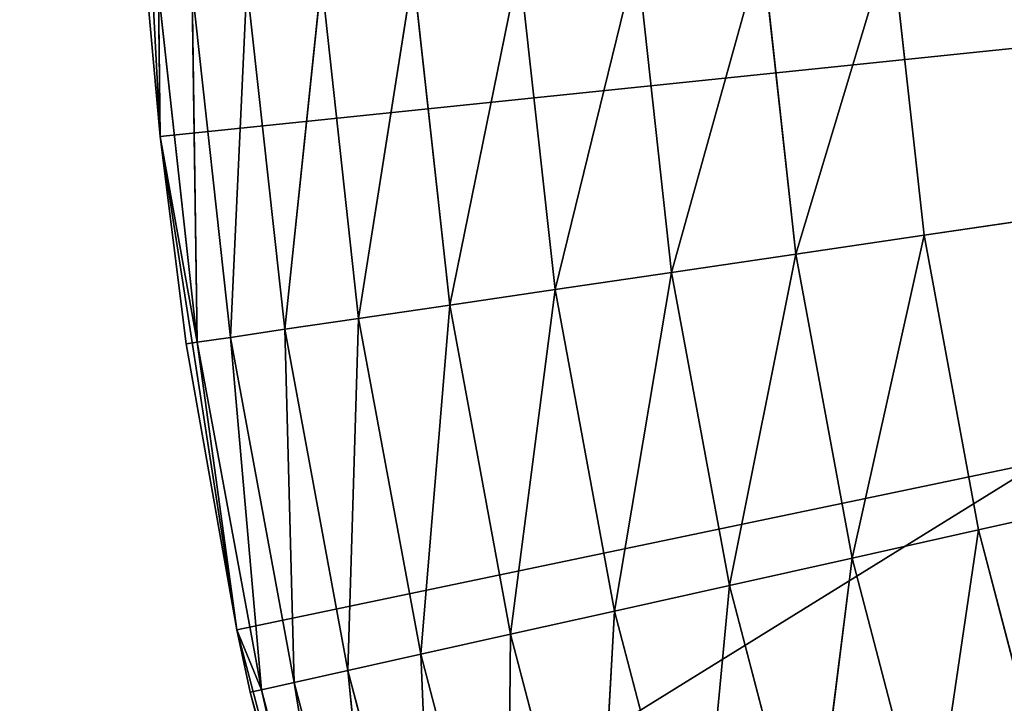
# Model space of a CAD drawing. Header units: centimetres. Extents: x 0.1 to 28.1, y 0.1 to 9.9.
# Tile 47 of 256: x 2.979 to 3.111, y 7.865 to 7.9566. Entities that reach past the tile are written whole.
import ezdxf

# ---------------------------------------------------------------- set-up
doc = ezdxf.new("R2010")
doc.units = ezdxf.units.CM
doc.header["$LTSCALE"] = 2.54
doc.layers.get('0').update_dxf_attribs({"true_color": 0xff5454})

# ---------------------------------------------------------------- blocks, each defined once
blk = doc.blocks.new('P__ka na papier toaletowy COVUU.STL')
at = {"color": 0}
for p, q in [((3.29437, 8.00778, 22.05), (0.14437, 6.05778, 22.05)), ((3.29437, 8.00778, 22.05), (0.14437, 6.05778, 22.05)), ((2.99437, 8.00778, 22.15), (2.99782, 7.94094, 22.15)), ((2.99437, 8.00778, 22.15), (2.99782, 7.94094, 22.15)), ((2.99782, 7.94094, 22.15), (3.64437, 8.00778, 22.15)), ((2.99782, 7.94094, 22.15), (3.64437, 8.00778, 22.15)), ((3.00811, 7.87482, 22.15), (3.64437, 8.00778, 22.15)), ((3.00811, 7.87482, 22.15), (3.64437, 8.00778, 22.15)), ((3.10023, 7.9277, 22.65), (3.64437, 8.00778, 22.65)), ((3.10023, 7.9277, 22.65), (3.64437, 8.00778, 22.65)), ((3.64437, 8.00778, 22.65), (3.10753, 7.88819, 22.65)), ((3.64437, 8.00778, 22.65), (3.10753, 7.88819, 22.65)), ((3.08305, 7.92517, 22.64848), (3.09584, 7.96763, 22.65)), ((3.08305, 7.92517, 22.64848), (3.09584, 7.96763, 22.65)), ((3.09584, 7.96763, 22.65), (3.10023, 7.9277, 22.65)), ((3.09584, 7.96763, 22.65), (3.10023, 7.9277, 22.65)), ((3.05077, 7.92042, 22.6366), (3.06173, 7.96513, 22.64397)), ((3.05077, 7.92042, 22.6366), (3.06173, 7.96513, 22.64397)), ((3.06639, 7.92271, 22.64397), (3.06173, 7.96513, 22.64397)), ((3.06639, 7.92271, 22.64397), (3.06173, 7.96513, 22.64397)), ((3.06639, 7.92271, 22.64397), (3.07852, 7.96636, 22.64848)), ((3.06639, 7.92271, 22.64397), (3.07852, 7.96636, 22.64848)), ((3.08305, 7.92517, 22.64848), (3.07852, 7.96636, 22.64848)), ((3.08305, 7.92517, 22.64848), (3.07852, 7.96636, 22.64848)), ((3.03664, 7.91834, 22.62661), (3.04597, 7.96398, 22.6366)), ((3.03664, 7.91834, 22.62661), (3.04597, 7.96398, 22.6366)), ((3.05077, 7.92042, 22.6366), (3.04597, 7.96398, 22.6366)), ((3.05077, 7.92042, 22.6366), (3.04597, 7.96398, 22.6366)), ((3.02444, 7.91654, 22.61428), (3.03173, 7.96294, 22.62661)), ((3.02444, 7.91654, 22.61428), (3.03173, 7.96294, 22.62661)), ((3.03664, 7.91834, 22.62661), (3.03173, 7.96294, 22.62661)), ((3.03664, 7.91834, 22.62661), (3.03173, 7.96294, 22.62661)), ((3.00726, 7.91401, 22.5842), (3.00947, 7.96131, 22.6)), ((3.00726, 7.91401, 22.5842), (3.00947, 7.96131, 22.6)), ((3.01455, 7.91509, 22.6), (3.00947, 7.96131, 22.6)), ((3.01455, 7.91509, 22.6), (3.00947, 7.96131, 22.6)), ((3.01455, 7.91509, 22.6), (3.01944, 7.96204, 22.61428)), ((3.01455, 7.91509, 22.6), (3.01944, 7.96204, 22.61428)), ((3.02444, 7.91654, 22.61428), (3.01944, 7.96204, 22.61428)), ((3.02444, 7.91654, 22.61428), (3.01944, 7.96204, 22.61428)), ((2.99782, 7.94094, 22.15), (2.99611, 7.96033, 22.55)), ((2.99782, 7.94094, 22.55), (2.99611, 7.96033, 22.55)), ((2.99782, 7.94094, 22.15), (2.99611, 7.96033, 22.55)), ((2.99782, 7.94094, 22.55), (2.99611, 7.96033, 22.55)), ((2.99782, 7.94094, 22.55), (2.99762, 7.96044, 22.56736)), ((2.99782, 7.94094, 22.55), (2.99762, 7.96044, 22.56736)), ((3.0028, 7.91336, 22.56736), (2.99762, 7.96044, 22.56736)), ((3.0028, 7.91336, 22.56736), (2.99762, 7.96044, 22.56736)), ((3.0028, 7.91336, 22.56736), (3.00212, 7.96077, 22.5842)), ((3.0028, 7.91336, 22.56736), (3.00212, 7.96077, 22.5842)), ((3.00726, 7.91401, 22.5842), (3.00212, 7.96077, 22.5842)), ((3.00726, 7.91401, 22.5842), (3.00212, 7.96077, 22.5842)), ((3.0013, 7.91313, 22.55), (2.99782, 7.94094, 22.15)), ((2.99782, 7.94094, 22.15), (3.00811, 7.87482, 22.15)), ((3.0013, 7.91313, 22.55), (2.99782, 7.94094, 22.15)), ((3.0013, 7.91313, 22.55), (2.99782, 7.94094, 22.55)), ((2.99782, 7.94094, 22.55), (2.99782, 7.94094, 22.15)), ((2.99782, 7.94094, 22.55), (2.99782, 7.94094, 22.15)), ((2.99782, 7.94094, 22.15), (3.00811, 7.87482, 22.15)), ((3.0013, 7.91313, 22.55), (2.99782, 7.94094, 22.55)), ((3.0028, 7.91336, 22.56736), (2.99782, 7.94094, 22.55)), ((3.0028, 7.91336, 22.56736), (2.99782, 7.94094, 22.55)), ((3.10023, 7.9277, 22.65), (3.08305, 7.92517, 22.64848)), ((3.10023, 7.9277, 22.65), (3.08305, 7.92517, 22.64848)), ((3.09058, 7.88441, 22.64848), (3.10023, 7.9277, 22.65)), ((3.09058, 7.88441, 22.64848), (3.10023, 7.9277, 22.65)), ((3.10023, 7.9277, 22.65), (3.10753, 7.88819, 22.65)), ((3.10023, 7.9277, 22.65), (3.10753, 7.88819, 22.65)), ((3.08305, 7.92517, 22.64848), (3.06639, 7.92271, 22.64397)), ((3.08305, 7.92517, 22.64848), (3.06639, 7.92271, 22.64397)), ((3.07415, 7.88075, 22.64397), (3.08305, 7.92517, 22.64848)), ((3.07415, 7.88075, 22.64397), (3.08305, 7.92517, 22.64848)), ((3.09058, 7.88441, 22.64848), (3.08305, 7.92517, 22.64848)), ((3.09058, 7.88441, 22.64848), (3.08305, 7.92517, 22.64848)), ((3.06639, 7.92271, 22.64397), (3.05077, 7.92042, 22.6366)), ((3.06639, 7.92271, 22.64397), (3.05077, 7.92042, 22.6366)), ((3.05873, 7.87732, 22.6366), (3.06639, 7.92271, 22.64397)), ((3.05873, 7.87732, 22.6366), (3.06639, 7.92271, 22.64397)), ((3.07415, 7.88075, 22.64397), (3.06639, 7.92271, 22.64397)), ((3.07415, 7.88075, 22.64397), (3.06639, 7.92271, 22.64397)), ((3.05077, 7.92042, 22.6366), (3.03664, 7.91834, 22.62661)), ((3.05077, 7.92042, 22.6366), (3.03664, 7.91834, 22.62661)), ((3.04479, 7.87421, 22.62661), (3.05077, 7.92042, 22.6366)), ((3.04479, 7.87421, 22.62661), (3.05077, 7.92042, 22.6366)), ((3.05873, 7.87732, 22.6366), (3.05077, 7.92042, 22.6366)), ((3.05873, 7.87732, 22.6366), (3.05077, 7.92042, 22.6366)), ((3.03664, 7.91834, 22.62661), (3.02444, 7.91654, 22.61428)), ((3.03664, 7.91834, 22.62661), (3.02444, 7.91654, 22.61428)), ((3.03276, 7.87153, 22.61428), (3.03664, 7.91834, 22.62661)), ((3.03276, 7.87153, 22.61428), (3.03664, 7.91834, 22.62661)), ((3.04479, 7.87421, 22.62661), (3.03664, 7.91834, 22.62661)), ((3.04479, 7.87421, 22.62661), (3.03664, 7.91834, 22.62661)), ((3.02444, 7.91654, 22.61428), (3.01455, 7.91509, 22.6)), ((3.02444, 7.91654, 22.61428), (3.01455, 7.91509, 22.6)), ((3.023, 7.86936, 22.6), (3.02444, 7.91654, 22.61428)), ((3.023, 7.86936, 22.6), (3.02444, 7.91654, 22.61428)), ((3.03276, 7.87153, 22.61428), (3.02444, 7.91654, 22.61428)), ((3.03276, 7.87153, 22.61428), (3.02444, 7.91654, 22.61428)), ((3.01455, 7.91509, 22.6), (3.00726, 7.91401, 22.5842)), ((3.01455, 7.91509, 22.6), (3.00726, 7.91401, 22.5842)), ((3.01581, 7.86776, 22.5842), (3.01455, 7.91509, 22.6)), ((3.01581, 7.86776, 22.5842), (3.01455, 7.91509, 22.6)), ((3.023, 7.86936, 22.6), (3.01455, 7.91509, 22.6)), ((3.023, 7.86936, 22.6), (3.01455, 7.91509, 22.6)), ((3.00726, 7.91401, 22.5842), (3.0028, 7.91336, 22.56736)), ((3.00726, 7.91401, 22.5842), (3.0028, 7.91336, 22.56736)), ((3.0114, 7.86678, 22.56736), (3.00726, 7.91401, 22.5842)), ((3.0114, 7.86678, 22.56736), (3.00726, 7.91401, 22.5842)), ((3.01581, 7.86776, 22.5842), (3.00726, 7.91401, 22.5842)), ((3.01581, 7.86776, 22.5842), (3.00726, 7.91401, 22.5842)), ((3.0013, 7.91313, 22.55), (3.0028, 7.91336, 22.56736)), ((3.0013, 7.91313, 22.55), (3.0028, 7.91336, 22.56736)), ((3.00811, 7.87482, 22.15), (3.0013, 7.91313, 22.55)), ((3.00811, 7.87482, 22.55), (3.0013, 7.91313, 22.55)), ((3.00811, 7.87482, 22.15), (3.0013, 7.91313, 22.55)), ((3.00811, 7.87482, 22.55), (3.0013, 7.91313, 22.55)), ((3.00811, 7.87482, 22.55), (3.0028, 7.91336, 22.56736)), ((3.00811, 7.87482, 22.55), (3.0028, 7.91336, 22.56736)), ((3.0114, 7.86678, 22.56736), (3.0028, 7.91336, 22.56736)), ((3.0114, 7.86678, 22.56736), (3.0028, 7.91336, 22.56736)), ((3.10753, 7.88819, 22.65), (3.09058, 7.88441, 22.64848)), ((3.10753, 7.88819, 22.65), (3.09058, 7.88441, 22.64848)), ((3.10753, 7.88819, 22.65), (3.10106, 7.84432, 22.64848)), ((3.10753, 7.88819, 22.65), (3.10106, 7.84432, 22.64848)), ((3.10753, 7.88819, 22.65), (3.11769, 7.84932, 22.65)), ((3.10753, 7.88819, 22.65), (3.11769, 7.84932, 22.65)), ((3.09058, 7.88441, 22.64848), (3.07415, 7.88075, 22.64397)), ((3.09058, 7.88441, 22.64848), (3.07415, 7.88075, 22.64397)), ((3.09058, 7.88441, 22.64848), (3.08494, 7.83947, 22.64397)), ((3.09058, 7.88441, 22.64848), (3.08494, 7.83947, 22.64397)), ((3.09058, 7.88441, 22.64848), (3.10106, 7.84432, 22.64848)), ((3.09058, 7.88441, 22.64848), (3.10106, 7.84432, 22.64848)), ((3.07415, 7.88075, 22.64397), (3.05873, 7.87732, 22.6366)), ((3.07415, 7.88075, 22.64397), (3.05873, 7.87732, 22.6366)), ((3.07415, 7.88075, 22.64397), (3.06981, 7.83492, 22.6366)), ((3.07415, 7.88075, 22.64397), (3.06981, 7.83492, 22.6366)), ((3.07415, 7.88075, 22.64397), (3.08494, 7.83947, 22.64397)), ((3.07415, 7.88075, 22.64397), (3.08494, 7.83947, 22.64397)), ((3.05873, 7.87732, 22.6366), (3.04479, 7.87421, 22.62661)), ((3.05873, 7.87732, 22.6366), (3.04479, 7.87421, 22.62661)), ((3.05873, 7.87732, 22.6366), (3.05614, 7.8308, 22.62661)), ((3.05873, 7.87732, 22.6366), (3.05614, 7.8308, 22.62661)), ((3.05873, 7.87732, 22.6366), (3.06981, 7.83492, 22.6366)), ((3.05873, 7.87732, 22.6366), (3.06981, 7.83492, 22.6366)), ((3.00992, 7.86645, 22.55), (3.00811, 7.87482, 22.15)), ((3.00811, 7.87482, 22.15), (3.02516, 7.8101, 22.15)), ((3.00992, 7.86645, 22.55), (3.00811, 7.87482, 22.15)), ((3.00992, 7.86645, 22.55), (3.00811, 7.87482, 22.55)), ((3.00811, 7.87482, 22.55), (3.00811, 7.87482, 22.15)), ((3.00811, 7.87482, 22.55), (3.00811, 7.87482, 22.15)), ((3.00811, 7.87482, 22.15), (3.02516, 7.8101, 22.15)), ((3.00992, 7.86645, 22.55), (3.00811, 7.87482, 22.55)), ((3.0114, 7.86678, 22.56736), (3.00811, 7.87482, 22.55)), ((3.0114, 7.86678, 22.56736), (3.00811, 7.87482, 22.55)), ((3.04479, 7.87421, 22.62661), (3.03276, 7.87153, 22.61428)), ((3.04479, 7.87421, 22.62661), (3.03276, 7.87153, 22.61428)), ((3.04479, 7.87421, 22.62661), (3.04433, 7.82725, 22.61428)), ((3.04479, 7.87421, 22.62661), (3.04433, 7.82725, 22.61428)), ((3.04479, 7.87421, 22.62661), (3.05614, 7.8308, 22.62661)), ((3.04479, 7.87421, 22.62661), (3.05614, 7.8308, 22.62661)), ((3.03276, 7.87153, 22.61428), (3.023, 7.86936, 22.6)), ((3.03276, 7.87153, 22.61428), (3.023, 7.86936, 22.6)), ((3.03276, 7.87153, 22.61428), (3.04433, 7.82725, 22.61428)), ((3.03276, 7.87153, 22.61428), (3.04433, 7.82725, 22.61428)), ((3.03276, 7.87153, 22.61428), (3.03476, 7.82437, 22.6)), ((3.03276, 7.87153, 22.61428), (3.03476, 7.82437, 22.6)), ((3.023, 7.86936, 22.6), (3.01581, 7.86776, 22.5842)), ((3.023, 7.86936, 22.6), (3.01581, 7.86776, 22.5842)), ((3.023, 7.86936, 22.6), (3.03476, 7.82437, 22.6)), ((3.023, 7.86936, 22.6), (3.03476, 7.82437, 22.6)), ((3.023, 7.86936, 22.6), (3.02771, 7.82225, 22.5842)), ((3.023, 7.86936, 22.6), (3.02771, 7.82225, 22.5842)), ((3.01581, 7.86776, 22.5842), (3.0114, 7.86678, 22.56736)), ((3.01581, 7.86776, 22.5842), (3.0114, 7.86678, 22.56736)), ((3.01581, 7.86776, 22.5842), (3.02771, 7.82225, 22.5842)), ((3.01581, 7.86776, 22.5842), (3.02771, 7.82225, 22.5842)), ((3.01581, 7.86776, 22.5842), (3.02339, 7.82095, 22.56736)), ((3.01581, 7.86776, 22.5842), (3.02339, 7.82095, 22.56736)), ((3.00992, 7.86645, 22.55), (3.0114, 7.86678, 22.56736)), ((3.00992, 7.86645, 22.55), (3.0114, 7.86678, 22.56736)), ((3.02193, 7.82051, 22.55), (3.00992, 7.86645, 22.55)), ((3.00992, 7.86645, 22.55), (3.02516, 7.8101, 22.15)), ((3.00992, 7.86645, 22.55), (3.02516, 7.8101, 22.15)), ((3.02193, 7.82051, 22.55), (3.00992, 7.86645, 22.55)), ((3.0114, 7.86678, 22.56736), (3.02339, 7.82095, 22.56736)), ((3.0114, 7.86678, 22.56736), (3.02339, 7.82095, 22.56736)), ((3.0114, 7.86678, 22.56736), (3.02193, 7.82051, 22.55)), ((3.0114, 7.86678, 22.56736), (3.02193, 7.82051, 22.55))]:
    blk.add_line(p, q, dxfattribs=at)
mesh = blk.add_polyface(dxfattribs=at)
corners = [(27.64437, 0.05778, 34.05), (0.64437, 9.85778, 34.05), (27.64437, 9.85778, 34.05)]
mesh.append_faces([[corners[k] for k in face] for face in [(0, 1, 2)]], dxfattribs={"color": 0})
mesh = blk.add_polyface(dxfattribs=at)
corners = [(27.64437, 0.05778, 34.05), (0.64437, 0.05778, 34.05), (0.64437, 9.85778, 34.05)]
mesh.append_faces([[corners[k] for k in face] for face in [(0, 1, 2)]], dxfattribs={"color": 0})
mesh = blk.add_polyface(dxfattribs=at)
corners = [(27.64437, 9.85778, 34.25), (0.64437, 0.05778, 34.25), (27.64437, 0.05778, 34.25)]
mesh.append_faces([[corners[k] for k in face] for face in [(0, 1, 2)]], dxfattribs={"color": 0})
mesh = blk.add_polyface(dxfattribs=at)
corners = [(27.64437, 9.85778, 34.25), (0.64437, 9.85778, 34.25), (0.64437, 0.05778, 34.25)]
mesh.append_faces([[corners[k] for k in face] for face in [(0, 1, 2)]], dxfattribs={"color": 0})
mesh = blk.add_polyface(dxfattribs=at)
corners = [(3.29437, 8.00778, 22.05), (0.14437, 6.05778, 22.05), (0.14437, 9.35778, 22.05)]
mesh.append_faces([[corners[k] for k in face] for face in [(0, 1, 2)]], dxfattribs={"color": 0})
mesh = blk.add_polyface(dxfattribs=at)
corners = [(3.29969, 7.947, 22.15), (3.29437, 8.00778, 22.15), (0.14437, 9.35778, 22.15)]
mesh.append_faces([[corners[k] for k in face] for face in [(0, 1, 2)]], dxfattribs={"color": 0})
mesh = blk.add_polyface(dxfattribs=at)
corners = [(3.29969, 7.947, 22.15), (0.14437, 9.35778, 22.15), (0.14437, 6.05778, 22.15)]
mesh.append_faces([[corners[k] for k in face] for face in [(0, 1, 2)]], dxfattribs={"color": 0})
mesh = blk.add_polyface(dxfattribs=at)
corners = [(3.29969, 7.947, 22.05), (0.14437, 6.05778, 22.05), (3.29437, 8.00778, 22.05)]
mesh.append_faces([[corners[k] for k in face] for face in [(0, 1, 2)]], dxfattribs={"color": 0})
mesh = blk.add_polyface(dxfattribs=at)
corners = [(2.99437, 8.00778, 22.15), (2.99782, 7.94094, 22.15), (2.99611, 7.96033, 22.55)]
mesh.append_faces([[corners[k] for k in face] for face in [(0, 1, 2)]], dxfattribs={"color": 0})
mesh = blk.add_polyface(dxfattribs=at)
corners = [(3.64437, 8.00778, 22.15), (2.99782, 7.94094, 22.15), (2.99437, 8.00778, 22.15)]
mesh.append_faces([[corners[k] for k in face] for face in [(0, 1, 2)]], dxfattribs={"color": 0})
mesh = blk.add_polyface(dxfattribs=at)
corners = [(3.64437, 8.00778, 22.15), (3.00811, 7.87482, 22.15), (2.99782, 7.94094, 22.15)]
mesh.append_faces([[corners[k] for k in face] for face in [(0, 1, 2)]], dxfattribs={"color": 0})
mesh = blk.add_polyface(dxfattribs=at)
corners = [(3.64437, 8.00778, 22.15), (3.02516, 7.8101, 22.15), (3.00811, 7.87482, 22.15)]
mesh.append_faces([[corners[k] for k in face] for face in [(0, 1, 2)]], dxfattribs={"color": 0})
mesh = blk.add_polyface(dxfattribs=at)
corners = [(3.64437, 8.00778, 22.15), (3.04877, 7.74748, 22.15), (3.02516, 7.8101, 22.15)]
mesh.append_faces([[corners[k] for k in face] for face in [(0, 1, 2)]], dxfattribs={"color": 0})
mesh = blk.add_polyface(dxfattribs=at)
corners = [(3.64437, 8.00778, 22.15), (3.07869, 7.68762, 22.15), (3.04877, 7.74748, 22.15)]
mesh.append_faces([[corners[k] for k in face] for face in [(0, 1, 2)]], dxfattribs={"color": 0})
mesh = blk.add_polyface(dxfattribs=at)
corners = [(3.64437, 8.00778, 22.15), (3.1146, 7.63115, 22.15), (3.07869, 7.68762, 22.15)]
mesh.append_faces([[corners[k] for k in face] for face in [(0, 1, 2)]], dxfattribs={"color": 0})
mesh = blk.add_polyface(dxfattribs=at)
corners = [(3.64437, 8.00778, 22.65), (3.09584, 7.96763, 22.65), (3.10023, 7.9277, 22.65)]
mesh.append_faces([[corners[k] for k in face] for face in [(0, 1, 2)]], dxfattribs={"color": 0})
mesh = blk.add_polyface(dxfattribs=at)
corners = [(3.64437, 8.00778, 22.65), (3.10023, 7.9277, 22.65), (3.10753, 7.88819, 22.65)]
mesh.append_faces([[corners[k] for k in face] for face in [(0, 1, 2)]], dxfattribs={"color": 0})
mesh = blk.add_polyface(dxfattribs=at)
corners = [(3.64437, 8.00778, 22.65), (3.10753, 7.88819, 22.65), (3.11769, 7.84932, 22.65)]
mesh.append_faces([[corners[k] for k in face] for face in [(0, 1, 2)]], dxfattribs={"color": 0})
mesh = blk.add_polyface(dxfattribs=at)
corners = [(3.09584, 7.96763, 22.65), (3.07852, 7.96636, 22.64848), (3.08305, 7.92517, 22.64848)]
mesh.append_faces([[corners[k] for k in face] for face in [(0, 1, 2)]], dxfattribs={"color": 0})
mesh = blk.add_polyface(dxfattribs=at)
corners = [(3.10023, 7.9277, 22.65), (3.09584, 7.96763, 22.65), (3.08305, 7.92517, 22.64848)]
mesh.append_faces([[corners[k] for k in face] for face in [(0, 1, 2)]], dxfattribs={"color": 0})
mesh = blk.add_polyface(dxfattribs=at)
corners = [(3.06173, 7.96513, 22.64397), (3.04597, 7.96398, 22.6366), (3.05077, 7.92042, 22.6366)]
mesh.append_faces([[corners[k] for k in face] for face in [(0, 1, 2)]], dxfattribs={"color": 0})
mesh = blk.add_polyface(dxfattribs=at)
corners = [(3.06639, 7.92271, 22.64397), (3.06173, 7.96513, 22.64397), (3.05077, 7.92042, 22.6366)]
mesh.append_faces([[corners[k] for k in face] for face in [(0, 1, 2)]], dxfattribs={"color": 0})
mesh = blk.add_polyface(dxfattribs=at)
corners = [(3.07852, 7.96636, 22.64848), (3.06173, 7.96513, 22.64397), (3.06639, 7.92271, 22.64397)]
mesh.append_faces([[corners[k] for k in face] for face in [(0, 1, 2)]], dxfattribs={"color": 0})
mesh = blk.add_polyface(dxfattribs=at)
corners = [(3.08305, 7.92517, 22.64848), (3.07852, 7.96636, 22.64848), (3.06639, 7.92271, 22.64397)]
mesh.append_faces([[corners[k] for k in face] for face in [(0, 1, 2)]], dxfattribs={"color": 0})
mesh = blk.add_polyface(dxfattribs=at)
corners = [(3.04597, 7.96398, 22.6366), (3.03173, 7.96294, 22.62661), (3.03664, 7.91834, 22.62661)]
mesh.append_faces([[corners[k] for k in face] for face in [(0, 1, 2)]], dxfattribs={"color": 0})
mesh = blk.add_polyface(dxfattribs=at)
corners = [(3.05077, 7.92042, 22.6366), (3.04597, 7.96398, 22.6366), (3.03664, 7.91834, 22.62661)]
mesh.append_faces([[corners[k] for k in face] for face in [(0, 1, 2)]], dxfattribs={"color": 0})
mesh = blk.add_polyface(dxfattribs=at)
corners = [(3.03173, 7.96294, 22.62661), (3.01944, 7.96204, 22.61428), (3.02444, 7.91654, 22.61428)]
mesh.append_faces([[corners[k] for k in face] for face in [(0, 1, 2)]], dxfattribs={"color": 0})
mesh = blk.add_polyface(dxfattribs=at)
corners = [(3.03664, 7.91834, 22.62661), (3.03173, 7.96294, 22.62661), (3.02444, 7.91654, 22.61428)]
mesh.append_faces([[corners[k] for k in face] for face in [(0, 1, 2)]], dxfattribs={"color": 0})
mesh = blk.add_polyface(dxfattribs=at)
corners = [(3.00947, 7.96131, 22.6), (3.00212, 7.96077, 22.5842), (3.00726, 7.91401, 22.5842)]
mesh.append_faces([[corners[k] for k in face] for face in [(0, 1, 2)]], dxfattribs={"color": 0})
mesh = blk.add_polyface(dxfattribs=at)
corners = [(3.00947, 7.96131, 22.6), (3.00726, 7.91401, 22.5842), (3.01455, 7.91509, 22.6)]
mesh.append_faces([[corners[k] for k in face] for face in [(0, 1, 2)]], dxfattribs={"color": 0})
mesh = blk.add_polyface(dxfattribs=at)
corners = [(3.01944, 7.96204, 22.61428), (3.00947, 7.96131, 22.6), (3.01455, 7.91509, 22.6)]
mesh.append_faces([[corners[k] for k in face] for face in [(0, 1, 2)]], dxfattribs={"color": 0})
mesh = blk.add_polyface(dxfattribs=at)
corners = [(3.01944, 7.96204, 22.61428), (3.01455, 7.91509, 22.6), (3.02444, 7.91654, 22.61428)]
mesh.append_faces([[corners[k] for k in face] for face in [(0, 1, 2)]], dxfattribs={"color": 0})
mesh = blk.add_polyface(dxfattribs=at)
corners = [(2.99762, 7.96044, 22.56736), (2.99611, 7.96033, 22.55), (2.99782, 7.94094, 22.55)]
mesh.append_faces([[corners[k] for k in face] for face in [(0, 1, 2)]], dxfattribs={"color": 0})
mesh = blk.add_polyface(dxfattribs=at)
corners = [(2.99611, 7.96033, 22.55), (2.99782, 7.94094, 22.15), (2.99782, 7.94094, 22.55)]
mesh.append_faces([[corners[k] for k in face] for face in [(0, 1, 2)]], dxfattribs={"color": 0})
mesh = blk.add_polyface(dxfattribs=at)
corners = [(3.00212, 7.96077, 22.5842), (2.99762, 7.96044, 22.56736), (3.0028, 7.91336, 22.56736)]
mesh.append_faces([[corners[k] for k in face] for face in [(0, 1, 2)]], dxfattribs={"color": 0})
mesh = blk.add_polyface(dxfattribs=at)
corners = [(2.99762, 7.96044, 22.56736), (2.99782, 7.94094, 22.55), (3.0028, 7.91336, 22.56736)]
mesh.append_faces([[corners[k] for k in face] for face in [(0, 1, 2)]], dxfattribs={"color": 0})
mesh = blk.add_polyface(dxfattribs=at)
corners = [(3.00212, 7.96077, 22.5842), (3.0028, 7.91336, 22.56736), (3.00726, 7.91401, 22.5842)]
mesh.append_faces([[corners[k] for k in face] for face in [(0, 1, 2)]], dxfattribs={"color": 0})
mesh = blk.add_polyface(dxfattribs=at)
corners = [(3.31548, 7.88807, 22.05), (0.14437, 6.05778, 22.05), (3.29969, 7.947, 22.05)]
mesh.append_faces([[corners[k] for k in face] for face in [(0, 1, 2)]], dxfattribs={"color": 0})
mesh = blk.add_polyface(dxfattribs=at)
corners = [(3.31548, 7.88807, 22.15), (3.29969, 7.947, 22.15), (0.14437, 6.05778, 22.15)]
mesh.append_faces([[corners[k] for k in face] for face in [(0, 1, 2)]], dxfattribs={"color": 0})
mesh = blk.add_polyface(dxfattribs=at)
corners = [(2.99782, 7.94094, 22.15), (3.00811, 7.87482, 22.15), (3.0013, 7.91313, 22.55)]
mesh.append_faces([[corners[k] for k in face] for face in [(0, 1, 2)]], dxfattribs={"color": 0})
mesh = blk.add_polyface(dxfattribs=at)
corners = [(2.99782, 7.94094, 22.15), (3.0013, 7.91313, 22.55), (2.99782, 7.94094, 22.55)]
mesh.append_faces([[corners[k] for k in face] for face in [(0, 1, 2)]], dxfattribs={"color": 0})
mesh = blk.add_polyface(dxfattribs=at)
corners = [(2.99782, 7.94094, 22.55), (3.0013, 7.91313, 22.55), (3.0028, 7.91336, 22.56736)]
mesh.append_faces([[corners[k] for k in face] for face in [(0, 1, 2)]], dxfattribs={"color": 0})
mesh = blk.add_polyface(dxfattribs=at)
corners = [(3.10023, 7.9277, 22.65), (3.08305, 7.92517, 22.64848), (3.09058, 7.88441, 22.64848)]
mesh.append_faces([[corners[k] for k in face] for face in [(0, 1, 2)]], dxfattribs={"color": 0})
mesh = blk.add_polyface(dxfattribs=at)
corners = [(3.10753, 7.88819, 22.65), (3.10023, 7.9277, 22.65), (3.09058, 7.88441, 22.64848)]
mesh.append_faces([[corners[k] for k in face] for face in [(0, 1, 2)]], dxfattribs={"color": 0})
mesh = blk.add_polyface(dxfattribs=at)
corners = [(3.08305, 7.92517, 22.64848), (3.06639, 7.92271, 22.64397), (3.07415, 7.88075, 22.64397)]
mesh.append_faces([[corners[k] for k in face] for face in [(0, 1, 2)]], dxfattribs={"color": 0})
mesh = blk.add_polyface(dxfattribs=at)
corners = [(3.09058, 7.88441, 22.64848), (3.08305, 7.92517, 22.64848), (3.07415, 7.88075, 22.64397)]
mesh.append_faces([[corners[k] for k in face] for face in [(0, 1, 2)]], dxfattribs={"color": 0})
mesh = blk.add_polyface(dxfattribs=at)
corners = [(3.06639, 7.92271, 22.64397), (3.05077, 7.92042, 22.6366), (3.05873, 7.87732, 22.6366)]
mesh.append_faces([[corners[k] for k in face] for face in [(0, 1, 2)]], dxfattribs={"color": 0})
mesh = blk.add_polyface(dxfattribs=at)
corners = [(3.07415, 7.88075, 22.64397), (3.06639, 7.92271, 22.64397), (3.05873, 7.87732, 22.6366)]
mesh.append_faces([[corners[k] for k in face] for face in [(0, 1, 2)]], dxfattribs={"color": 0})
mesh = blk.add_polyface(dxfattribs=at)
corners = [(3.05077, 7.92042, 22.6366), (3.03664, 7.91834, 22.62661), (3.04479, 7.87421, 22.62661)]
mesh.append_faces([[corners[k] for k in face] for face in [(0, 1, 2)]], dxfattribs={"color": 0})
mesh = blk.add_polyface(dxfattribs=at)
corners = [(3.05873, 7.87732, 22.6366), (3.05077, 7.92042, 22.6366), (3.04479, 7.87421, 22.62661)]
mesh.append_faces([[corners[k] for k in face] for face in [(0, 1, 2)]], dxfattribs={"color": 0})
mesh = blk.add_polyface(dxfattribs=at)
corners = [(3.03664, 7.91834, 22.62661), (3.02444, 7.91654, 22.61428), (3.03276, 7.87153, 22.61428)]
mesh.append_faces([[corners[k] for k in face] for face in [(0, 1, 2)]], dxfattribs={"color": 0})
mesh = blk.add_polyface(dxfattribs=at)
corners = [(3.04479, 7.87421, 22.62661), (3.03664, 7.91834, 22.62661), (3.03276, 7.87153, 22.61428)]
mesh.append_faces([[corners[k] for k in face] for face in [(0, 1, 2)]], dxfattribs={"color": 0})
mesh = blk.add_polyface(dxfattribs=at)
corners = [(3.02444, 7.91654, 22.61428), (3.01455, 7.91509, 22.6), (3.023, 7.86936, 22.6)]
mesh.append_faces([[corners[k] for k in face] for face in [(0, 1, 2)]], dxfattribs={"color": 0})
mesh = blk.add_polyface(dxfattribs=at)
corners = [(3.02444, 7.91654, 22.61428), (3.023, 7.86936, 22.6), (3.03276, 7.87153, 22.61428)]
mesh.append_faces([[corners[k] for k in face] for face in [(0, 1, 2)]], dxfattribs={"color": 0})
mesh = blk.add_polyface(dxfattribs=at)
corners = [(3.01455, 7.91509, 22.6), (3.00726, 7.91401, 22.5842), (3.01581, 7.86776, 22.5842)]
mesh.append_faces([[corners[k] for k in face] for face in [(0, 1, 2)]], dxfattribs={"color": 0})
mesh = blk.add_polyface(dxfattribs=at)
corners = [(3.01455, 7.91509, 22.6), (3.01581, 7.86776, 22.5842), (3.023, 7.86936, 22.6)]
mesh.append_faces([[corners[k] for k in face] for face in [(0, 1, 2)]], dxfattribs={"color": 0})
mesh = blk.add_polyface(dxfattribs=at)
corners = [(3.00726, 7.91401, 22.5842), (3.0028, 7.91336, 22.56736), (3.0114, 7.86678, 22.56736)]
mesh.append_faces([[corners[k] for k in face] for face in [(0, 1, 2)]], dxfattribs={"color": 0})
mesh = blk.add_polyface(dxfattribs=at)
corners = [(3.00726, 7.91401, 22.5842), (3.0114, 7.86678, 22.56736), (3.01581, 7.86776, 22.5842)]
mesh.append_faces([[corners[k] for k in face] for face in [(0, 1, 2)]], dxfattribs={"color": 0})
mesh = blk.add_polyface(dxfattribs=at)
corners = [(3.0028, 7.91336, 22.56736), (3.0013, 7.91313, 22.55), (3.00811, 7.87482, 22.55)]
mesh.append_faces([[corners[k] for k in face] for face in [(0, 1, 2)]], dxfattribs={"color": 0})
mesh = blk.add_polyface(dxfattribs=at)
corners = [(3.0013, 7.91313, 22.55), (3.00811, 7.87482, 22.15), (3.00811, 7.87482, 22.55)]
mesh.append_faces([[corners[k] for k in face] for face in [(0, 1, 2)]], dxfattribs={"color": 0})
mesh = blk.add_polyface(dxfattribs=at)
corners = [(3.0028, 7.91336, 22.56736), (3.00811, 7.87482, 22.55), (3.0114, 7.86678, 22.56736)]
mesh.append_faces([[corners[k] for k in face] for face in [(0, 1, 2)]], dxfattribs={"color": 0})
mesh = blk.add_polyface(dxfattribs=at)
corners = [(3.34126, 7.83278, 22.05), (0.14437, 6.05778, 22.05), (3.31548, 7.88807, 22.05)]
mesh.append_faces([[corners[k] for k in face] for face in [(0, 1, 2)]], dxfattribs={"color": 0})
mesh = blk.add_polyface(dxfattribs=at)
corners = [(24.34126, 7.83278, 22.05), (0.14437, 6.05778, 22.05), (24.31548, 7.88807, 22.05)]
mesh.append_faces([[corners[k] for k in face] for face in [(0, 1, 2)]], dxfattribs={"color": 0})
mesh = blk.add_polyface(dxfattribs=at)
corners = [(24.31548, 7.88807, 22.05), (0.14437, 6.05778, 22.05), (3.70515, 7.66309, 22.05)]
mesh.append_faces([[corners[k] for k in face] for face in [(0, 1, 2)]], dxfattribs={"color": 0})
mesh = blk.add_polyface(dxfattribs=at)
corners = [(3.34126, 7.83278, 22.15), (3.31548, 7.88807, 22.15), (0.14437, 6.05778, 22.15)]
mesh.append_faces([[corners[k] for k in face] for face in [(0, 1, 2)]], dxfattribs={"color": 0})
mesh = blk.add_polyface(dxfattribs=at)
corners = [(3.10753, 7.88819, 22.65), (3.09058, 7.88441, 22.64848), (3.10106, 7.84432, 22.64848)]
mesh.append_faces([[corners[k] for k in face] for face in [(0, 1, 2)]], dxfattribs={"color": 0})
mesh = blk.add_polyface(dxfattribs=at)
corners = [(3.11769, 7.84932, 22.65), (3.10753, 7.88819, 22.65), (3.10106, 7.84432, 22.64848)]
mesh.append_faces([[corners[k] for k in face] for face in [(0, 1, 2)]], dxfattribs={"color": 0})
mesh = blk.add_polyface(dxfattribs=at)
corners = [(3.09058, 7.88441, 22.64848), (3.07415, 7.88075, 22.64397), (3.08494, 7.83947, 22.64397)]
mesh.append_faces([[corners[k] for k in face] for face in [(0, 1, 2)]], dxfattribs={"color": 0})
mesh = blk.add_polyface(dxfattribs=at)
corners = [(3.10106, 7.84432, 22.64848), (3.09058, 7.88441, 22.64848), (3.08494, 7.83947, 22.64397)]
mesh.append_faces([[corners[k] for k in face] for face in [(0, 1, 2)]], dxfattribs={"color": 0})
mesh = blk.add_polyface(dxfattribs=at)
corners = [(3.07415, 7.88075, 22.64397), (3.05873, 7.87732, 22.6366), (3.06981, 7.83492, 22.6366)]
mesh.append_faces([[corners[k] for k in face] for face in [(0, 1, 2)]], dxfattribs={"color": 0})
mesh = blk.add_polyface(dxfattribs=at)
corners = [(3.08494, 7.83947, 22.64397), (3.07415, 7.88075, 22.64397), (3.06981, 7.83492, 22.6366)]
mesh.append_faces([[corners[k] for k in face] for face in [(0, 1, 2)]], dxfattribs={"color": 0})
mesh = blk.add_polyface(dxfattribs=at)
corners = [(3.05873, 7.87732, 22.6366), (3.04479, 7.87421, 22.62661), (3.05614, 7.8308, 22.62661)]
mesh.append_faces([[corners[k] for k in face] for face in [(0, 1, 2)]], dxfattribs={"color": 0})
mesh = blk.add_polyface(dxfattribs=at)
corners = [(3.06981, 7.83492, 22.6366), (3.05873, 7.87732, 22.6366), (3.05614, 7.8308, 22.62661)]
mesh.append_faces([[corners[k] for k in face] for face in [(0, 1, 2)]], dxfattribs={"color": 0})
mesh = blk.add_polyface(dxfattribs=at)
corners = [(3.00811, 7.87482, 22.15), (3.02516, 7.8101, 22.15), (3.00992, 7.86645, 22.55)]
mesh.append_faces([[corners[k] for k in face] for face in [(0, 1, 2)]], dxfattribs={"color": 0})
mesh = blk.add_polyface(dxfattribs=at)
corners = [(3.00811, 7.87482, 22.15), (3.00992, 7.86645, 22.55), (3.00811, 7.87482, 22.55)]
mesh.append_faces([[corners[k] for k in face] for face in [(0, 1, 2)]], dxfattribs={"color": 0})
mesh = blk.add_polyface(dxfattribs=at)
corners = [(3.00811, 7.87482, 22.55), (3.00992, 7.86645, 22.55), (3.0114, 7.86678, 22.56736)]
mesh.append_faces([[corners[k] for k in face] for face in [(0, 1, 2)]], dxfattribs={"color": 0})
mesh = blk.add_polyface(dxfattribs=at)
corners = [(3.04479, 7.87421, 22.62661), (3.03276, 7.87153, 22.61428), (3.04433, 7.82725, 22.61428)]
mesh.append_faces([[corners[k] for k in face] for face in [(0, 1, 2)]], dxfattribs={"color": 0})
mesh = blk.add_polyface(dxfattribs=at)
corners = [(3.05614, 7.8308, 22.62661), (3.04479, 7.87421, 22.62661), (3.04433, 7.82725, 22.61428)]
mesh.append_faces([[corners[k] for k in face] for face in [(0, 1, 2)]], dxfattribs={"color": 0})
mesh = blk.add_polyface(dxfattribs=at)
corners = [(3.03276, 7.87153, 22.61428), (3.023, 7.86936, 22.6), (3.03476, 7.82437, 22.6)]
mesh.append_faces([[corners[k] for k in face] for face in [(0, 1, 2)]], dxfattribs={"color": 0})
mesh = blk.add_polyface(dxfattribs=at)
corners = [(3.03276, 7.87153, 22.61428), (3.03476, 7.82437, 22.6), (3.04433, 7.82725, 22.61428)]
mesh.append_faces([[corners[k] for k in face] for face in [(0, 1, 2)]], dxfattribs={"color": 0})
mesh = blk.add_polyface(dxfattribs=at)
corners = [(3.023, 7.86936, 22.6), (3.01581, 7.86776, 22.5842), (3.02771, 7.82225, 22.5842)]
mesh.append_faces([[corners[k] for k in face] for face in [(0, 1, 2)]], dxfattribs={"color": 0})
mesh = blk.add_polyface(dxfattribs=at)
corners = [(3.023, 7.86936, 22.6), (3.02771, 7.82225, 22.5842), (3.03476, 7.82437, 22.6)]
mesh.append_faces([[corners[k] for k in face] for face in [(0, 1, 2)]], dxfattribs={"color": 0})
mesh = blk.add_polyface(dxfattribs=at)
corners = [(3.01581, 7.86776, 22.5842), (3.0114, 7.86678, 22.56736), (3.02339, 7.82095, 22.56736)]
mesh.append_faces([[corners[k] for k in face] for face in [(0, 1, 2)]], dxfattribs={"color": 0})
mesh = blk.add_polyface(dxfattribs=at)
corners = [(3.01581, 7.86776, 22.5842), (3.02339, 7.82095, 22.56736), (3.02771, 7.82225, 22.5842)]
mesh.append_faces([[corners[k] for k in face] for face in [(0, 1, 2)]], dxfattribs={"color": 0})
mesh = blk.add_polyface(dxfattribs=at)
corners = [(3.0114, 7.86678, 22.56736), (3.00992, 7.86645, 22.55), (3.02193, 7.82051, 22.55)]
mesh.append_faces([[corners[k] for k in face] for face in [(0, 1, 2)]], dxfattribs={"color": 0})
mesh = blk.add_polyface(dxfattribs=at)
corners = [(3.00992, 7.86645, 22.55), (3.02516, 7.8101, 22.15), (3.02193, 7.82051, 22.55)]
mesh.append_faces([[corners[k] for k in face] for face in [(0, 1, 2)]], dxfattribs={"color": 0})
mesh = blk.add_polyface(dxfattribs=at)
corners = [(3.0114, 7.86678, 22.56736), (3.02193, 7.82051, 22.55), (3.02339, 7.82095, 22.56736)]
mesh.append_faces([[corners[k] for k in face] for face in [(0, 1, 2)]], dxfattribs={"color": 0})

msp = doc.modelspace()

# ---------------------------------------------------------------- block references
at = {"color": 0}
msp.add_blockref('P__ka na papier toaletowy COVUU.STL', (0, 0), dxfattribs=at)

doc.saveas('drawing.dxf')
